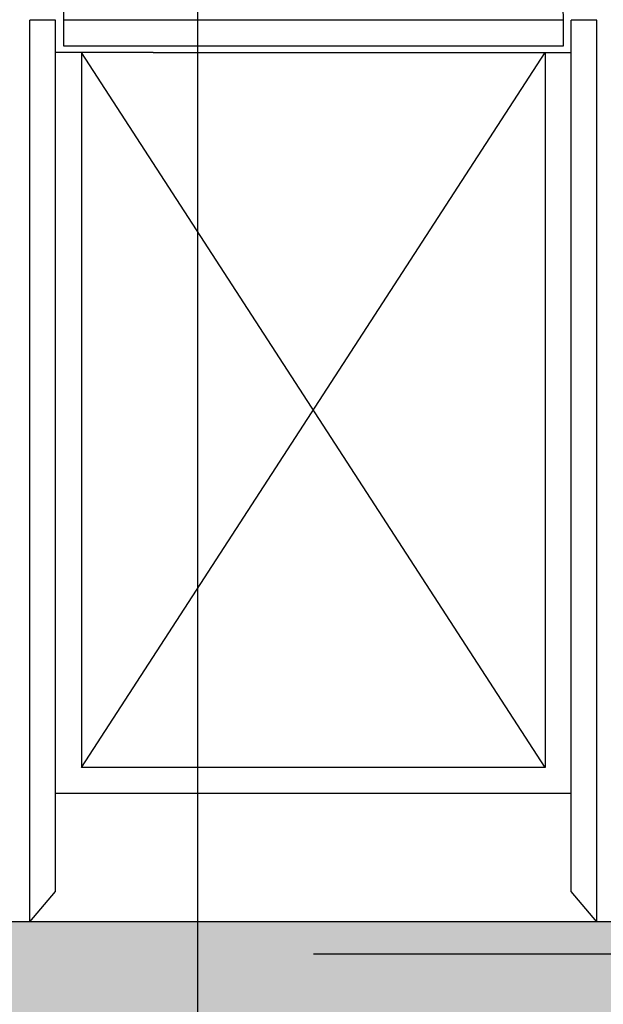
# Model space of a CAD drawing. Header units: millimetres. Extents: x 2502971067 to 2502991033, y 5626762590 to 5626807088.
# Tile 29 of 109: x 2502972512 to 2502972965, y 5626783221 to 5626783985. Entities that reach past the tile are written whole.
import ezdxf

# ---------------------------------------------------------------- set-up
doc = ezdxf.new("R2010")
doc.units = ezdxf.units.MM
for name, color, linetype in [('A_Raster', 253, 'Continuous'), ('A_Schraffur-Wand', 9, 'Continuous'), ('A_Wand', 7, 'Continuous'), ('I_Möbel', 2, 'Continuous')]:
    doc.layers.add(name, color=color, linetype=linetype)

msp = doc.modelspace()

# ---------------------------------------------------------------- hatches: boundary and pattern name
at = {"layer": 'A_Schraffur-Wand'}
h = msp.add_hatch(color=256, dxfattribs=at)
h.dxf.hatch_style = 1
h.paths.add_polyline_path([(2502974634.998, 5626783284.99946), (2502972345, 5626783284.99946), (2502972345, 5626783134.99946), (2502974634.998, 5626783134.99946)])

# ---------------------------------------------------------------- linework, layer by layer
at = {"layer": 'A_Raster'}
msp.add_line((2502972650, 5626806160), (2502972650, 5626762660), dxfattribs=at)
at = {"layer": 'A_Wand'}
msp.add_line((2502974634.998, 5626783284.99946), (2502972345, 5626783284.99946), dxfattribs=at)
at = {"layer": 'A_Wand', "color": 2}
msp.add_line((2502973836.20447, 5626783259.99998), (2502972740.00223, 5626783259.99998), dxfattribs=at)
at = {"layer": 'I_Möbel'}
for p, q in [((2502972546.00445, 5626784372.98346), (2502972546.00445, 5626783984.98137)), ((2502972539.99985, 5626783984.98137), (2502972520, 5626783984.98139)), ((2502972520.00445, 5626783284.9985), (2502972520, 5626783984.98139)), ((2502972540.00445, 5626783308.5805), (2502972540.00445, 5626783984.98137)), ((2502972546.00445, 5626783984.98137), (2502972546.00445, 5626783964.98137)), ((2502972934, 5626783984.97812), (2502972546.00445, 5626783984.98137)), ((2502972934, 5626783964.97812), (2502972934, 5626783984.97812)), ((2502972959.9954, 5626783984.9815), (2502972939.99555, 5626783984.98151)), ((2502972940, 5626783308.5805), (2502972940, 5626783984.98137)), ((2502972960, 5626783284.9985), (2502972960, 5626783984.9815)), ((2502972615.68574, 5626783959.96566), (2502972540.00445, 5626783959.96291)), ((2502972540.00654, 5626783384.978), (2502972540.00654, 5626783959.95966)), ((2502972546.00445, 5626783964.98137), (2502972934, 5626783964.97812)), ((2502972560.00445, 5626783959.95966), (2502972560.00445, 5626783404.978)), ((2502972920, 5626783404.978), (2502972560.00445, 5626783959.95966)), ((2502972560.00445, 5626783404.978), (2502972920, 5626783959.95966)), ((2502972615.68574, 5626783959.95966), (2502972939.99791, 5626783959.95966)), ((2502972920, 5626783959.95966), (2502972920, 5626783404.978)), ((2502972939.99791, 5626783384.978), (2502972939.99791, 5626783959.95966)), ((2502972920, 5626783404.978), (2502972560.00445, 5626783404.978)), ((2502972540.00445, 5626783384.978), (2502972939.99791, 5626783384.978)), ((2502972520.00445, 5626783284.9985), (2502972540.00445, 5626783308.5805)), ((2502972960, 5626783284.9985), (2502972940, 5626783308.5805))]:
    msp.add_line(p, q, dxfattribs=at)
msp.add_arc((2502972545.99791, 5626783984.97812), 388.002088, 0, 90, dxfattribs=at)

doc.saveas('drawing.dxf')
